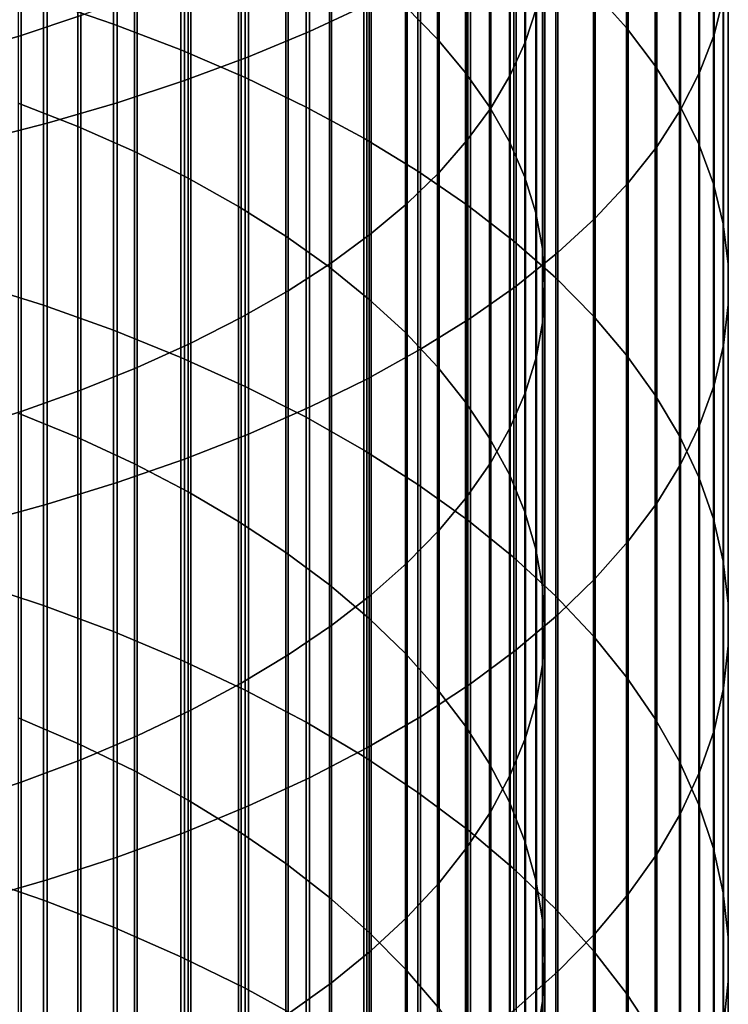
# Model space of a CAD drawing. Header units: metres. Extents: x -28 to 70, y -218 to 28.
# Tile 125 of 256: x 5.49 to 10.5, y -152.68 to -145.71. Entities that reach past the tile are written whole.
import ezdxf

# ---------------------------------------------------------------- set-up
doc = ezdxf.new("R2010")
doc.units = ezdxf.units.M
doc.layers.add('solid_10_261_432_XXX', color=7, linetype='CONTINUOUS')

msp = doc.modelspace()

# ---------------------------------------------------------------- linework, layer by layer
at = {"layer": 'solid_10_261_432_XXX'}
for points in [[(7.535316, -143.106842, 484.0737), (7.535316, -145.79834, 482.848602), (7.940866, -145.609467, 482.448364), (7.940866, -142.929062, 483.668427)], [(5.918155, -142.999008, 483.827881), (5.918155, -145.683777, 482.605835), (5.498151, -145.825684, 482.906555), (5.498151, -143.132584, 484.132385)], [(10.395164, -143.309296, 477.574219), (10.395164, -145.821625, 476.346008), (10.462755, -145.552307, 475.813812), (10.462755, -143.054749, 477.03479)], [(5.498151, -143.132584, 484.132385), (5.498151, -145.825684, 482.906555), (5.059506, -145.956924, 483.184662), (5.059506, -143.256104, 484.414001)], [(7.105137, -143.275009, 484.457092), (7.105137, -145.97702, 483.227234), (7.535316, -145.79834, 482.848602), (7.535316, -143.106842, 484.0737)], [(9.139276, -143.128021, 477.190094), (9.139276, -145.629837, 475.96701), (9.062361, -145.869217, 476.440033), (9.062361, -143.354279, 477.669525)], [(9.777374, -143.424896, 471.609955), (9.777374, -145.772858, 470.380829), (9.542647, -145.509903, 469.894928), (9.542647, -143.175446, 471.117004)], [(6.651737, -143.433044, 484.817352), (6.651737, -146.144913, 483.583008), (7.105137, -145.97702, 483.227234), (7.105137, -143.275009, 484.457092)], [(8.213237, -143.281631, 471.326843), (8.213237, -145.621841, 470.101776), (8.440577, -145.852707, 470.528381), (8.440577, -143.500656, 471.759644)], [(9.062361, -143.354279, 477.669525), (9.062361, -145.869217, 476.440033), (8.954721, -146.106171, 476.908264), (8.954721, -143.578232, 478.144104)], [(10.293597, -143.561783, 478.109253), (10.293597, -146.08876, 476.873901), (10.395164, -145.821625, 476.346008), (10.395164, -143.309296, 477.574219)], [(6.150862, -143.54451, 466.263214), (6.150862, -145.745087, 465.032837), (5.65451, -145.576294, 464.740479), (5.65451, -143.383835, 465.966309)], [(9.980146, -143.680023, 472.114075), (9.980146, -146.041763, 470.877716), (9.777374, -145.772858, 470.380829), (9.777374, -143.424896, 471.609955)], [(6.176596, -143.580399, 485.15329), (6.176596, -146.301468, 483.914764), (6.651737, -146.144913, 483.583008), (6.651737, -143.433044, 484.817352)], [(6.627111, -143.71843, 466.584595), (6.627111, -145.927795, 465.349274), (6.150862, -145.745087, 465.032837), (6.150862, -143.54451, 466.263214)], [(8.440577, -143.500656, 471.759644), (8.440577, -145.852707, 470.528381), (8.639299, -146.089478, 470.965881), (8.639299, -143.725281, 472.203522)], [(10.158388, -143.811386, 478.638153), (10.158388, -146.352844, 477.395721), (10.293597, -146.08876, 476.873901), (10.293597, -143.561783, 478.109253)], [(5.681269, -143.716614, 485.463837), (5.681269, -146.446182, 484.221405), (6.176596, -146.301468, 483.914764), (6.176596, -143.580399, 485.15329)], [(8.954721, -143.578232, 478.144104), (8.954721, -146.106171, 476.908264), (8.816721, -146.33989, 477.370117), (8.816721, -143.799133, 478.612213)], [(10.150299, -143.939941, 472.627686), (10.150299, -146.315735, 471.384003), (9.980146, -146.041763, 470.877716), (9.980146, -143.680023, 472.114075)], [(5.167373, -143.841232, 485.747925), (5.167373, -146.578583, 484.501984), (5.681269, -146.446182, 484.221405), (5.681269, -143.716614, 485.463837)], [(7.0817, -143.905014, 466.929352), (7.0817, -146.12381, 465.688782), (6.627111, -145.927795, 465.349274), (6.627111, -143.71843, 466.584595)], [(8.639299, -143.725281, 472.203522), (8.639299, -146.089478, 470.965881), (8.80873, -146.331345, 471.412842), (8.80873, -143.954742, 472.656952)], [(8.816721, -143.799133, 478.612213), (8.816721, -146.33989, 477.370117), (8.648828, -146.56958, 477.824005), (8.648828, -144.016235, 479.072266)], [(9.989978, -144.057281, 479.159241), (9.989978, -146.613007, 477.909821), (10.158388, -146.352844, 477.395721), (10.158388, -143.811386, 478.638153)], [(7.513144, -144.103653, 467.296417), (7.513144, -146.332489, 466.050232), (7.0817, -146.12381, 465.688782), (7.0817, -143.905014, 466.929352)], [(8.80873, -143.954742, 472.656952), (8.80873, -146.331345, 471.412842), (8.948297, -146.577499, 471.867676), (8.948297, -144.188278, 473.118408)], [(10.287278, -144.203842, 473.14917), (10.287278, -146.593903, 471.89798), (10.150299, -146.315735, 471.384003), (10.150299, -143.939941, 472.627686)], [(8.648828, -144.016235, 479.072266), (8.648828, -146.56958, 477.824005), (8.451611, -146.794479, 478.268402), (8.451611, -144.228806, 479.522675)], [(5.475811, -144.076096, 467.245483), (5.475811, -146.303528, 466.000061), (5.896819, -146.469147, 466.286926), (5.896819, -144.233749, 467.536804)], [(7.920033, -144.313705, 467.68454), (7.920033, -146.553146, 466.432434), (7.513144, -146.332489, 466.050232), (7.513144, -144.103653, 467.296417)], [(9.788918, -144.298676, 479.670746), (9.788918, -146.868393, 478.414459), (9.989978, -146.613007, 477.909821), (9.989978, -144.057281, 479.159241)], [(8.948297, -144.188278, 473.118408), (8.948297, -146.577499, 471.867676), (9.057523, -146.827103, 472.328918), (9.057523, -144.425079, 473.586365)], [(5.896819, -144.233749, 467.536804), (5.896819, -146.469147, 466.286926), (6.297833, -146.646744, 466.594543), (6.297833, -144.402786, 467.849182)], [(8.451611, -144.228806, 479.522675), (8.451611, -146.794479, 478.268402), (8.225739, -147.013809, 478.701813), (8.225739, -144.436111, 479.961975)], [(10.390635, -144.47084, 473.676758), (10.390635, -146.875336, 472.41803), (10.287278, -146.593903, 471.89798), (10.287278, -144.203842, 473.14917)], [(8.301037, -144.53447, 468.092499), (8.301037, -146.78508, 466.834137), (7.920033, -146.553146, 466.432434), (7.920033, -144.313705, 467.68454)], [(9.555864, -144.53476, 480.171021), (9.555864, -147.118179, 478.908051), (9.788918, -146.868393, 478.414459), (9.788918, -144.298676, 479.670746)], [(6.297833, -144.402786, 467.849182), (6.297833, -146.646744, 466.594543), (6.677495, -146.835709, 466.921814), (6.677495, -144.582657, 468.181549)], [(8.225739, -144.436111, 479.961975), (8.225739, -147.013809, 478.701813), (7.971979, -147.226837, 479.122772), (7.971979, -144.637451, 480.388641)], [(9.057523, -144.425079, 473.586365), (9.057523, -146.827103, 472.328918), (9.136041, -147.079315, 472.794952), (9.136041, -144.664352, 474.059174)], [(8.65491, -144.765259, 468.518951), (8.65491, -147.027527, 467.254059), (8.301037, -146.78508, 466.834137), (8.301037, -144.53447, 468.092499)], [(9.291579, -144.764771, 480.658447), (9.291579, -147.361542, 479.388947), (9.555864, -147.118179, 478.908051), (9.555864, -144.53476, 480.171021)], [(10.460032, -144.740067, 474.208771), (10.460032, -147.159119, 472.942413), (10.390635, -146.875336, 472.41803), (10.390635, -144.47084, 473.676758)], [(6.677495, -144.582657, 468.181549), (6.677495, -146.835709, 466.921814), (7.034518, -147.0354, 467.2677), (7.034518, -144.772751, 468.532776)], [(7.971979, -144.637451, 480.388641), (7.971979, -147.226837, 479.122772), (7.69119, -147.432831, 479.529816), (7.69119, -144.832153, 480.801208)], [(9.136041, -144.664352, 474.059174), (9.136041, -147.079315, 472.794952), (9.183583, -147.333267, 473.264221), (9.183583, -144.905289, 474.535248)], [(10.495243, -145.010635, 474.743439), (10.495243, -147.444321, 473.469452), (10.460032, -147.159119, 472.942413), (10.460032, -144.740067, 474.208771)], [(7.034518, -144.772751, 468.532776), (7.034518, -147.0354, 467.2677), (7.367691, -147.245132, 467.630981), (7.367691, -144.972397, 468.901703)], [(8.980496, -145.00528, 468.962463), (8.980496, -147.279678, 467.690796), (8.65491, -147.027527, 467.254059), (8.65491, -144.765259, 468.518951)], [(8.996925, -144.987976, 481.131409), (8.996925, -147.597687, 479.855591), (9.291579, -147.361542, 479.388947), (9.291579, -144.764771, 480.658447)], [(7.69119, -144.832153, 480.801208), (7.69119, -147.432831, 479.529816), (7.384325, -147.631088, 479.9216), (7.384325, -145.019547, 481.198303)], [(9.183583, -144.905289, 474.535248), (9.183583, -147.333267, 473.264221), (9.199989, -147.58812, 473.735138), (9.199989, -145.147049, 475.013)], [(7.384325, -145.019547, 481.198303), (7.384325, -147.631088, 479.9216), (7.052423, -147.820953, 480.296783), (7.052423, -145.199005, 481.578583)], [(7.367691, -144.972397, 468.901703), (7.367691, -147.245132, 467.630981), (7.675883, -147.464218, 468.010437), (7.675883, -145.180939, 469.287048)], [(8.672868, -145.203613, 481.588348), (8.672868, -147.825836, 480.306427), (8.996925, -147.597687, 479.855591), (8.996925, -144.987976, 481.131409)], [(9.276731, -145.253769, 469.421631), (9.276731, -147.540726, 468.142944), (8.980496, -147.279678, 467.690796), (8.980496, -145.00528, 468.962463)], [(10.496152, -145.281677, 475.279053), (10.496152, -147.730026, 473.997375), (10.495243, -147.444321, 473.469452), (10.495243, -145.010635, 474.743439)], [(9.199989, -145.147049, 475.013), (9.199989, -147.58812, 473.735138), (9.185204, -147.842987, 474.206085), (9.185204, -145.38884, 475.490814)], [(7.052423, -145.199005, 481.578583), (7.052423, -147.820953, 480.296783), (6.69661, -148.00177, 480.654083), (6.69661, -145.369904, 481.940735)], [(7.675883, -145.180939, 469.287048), (7.675883, -147.464218, 468.010437), (7.958051, -147.691895, 468.404785), (7.958051, -145.397659, 469.687531)], [(8.320464, -145.411011, 482.027832), (8.320464, -148.045258, 480.740021), (8.672868, -147.825836, 480.306427), (8.672868, -145.203613, 481.588348)], [(9.542647, -145.509903, 469.894928), (9.542647, -147.809799, 468.609009), (9.276731, -147.540726, 468.142944), (9.276731, -145.253769, 469.421631)], [(10.462755, -145.552307, 475.813812), (10.462755, -148.015289, 474.524475), (10.496152, -147.730026, 473.997375), (10.496152, -145.281677, 475.279053)], [(6.69661, -145.369904, 481.940735), (6.69661, -148.00177, 480.654083), (6.318093, -148.172928, 480.99231), (6.318093, -145.531677, 482.283539)], [(5.65451, -145.576294, 464.740479), (5.65451, -147.734146, 463.454681), (5.139678, -147.57251, 463.191711), (5.139678, -145.421967, 464.473145)], [(7.940866, -145.609467, 482.448364), (7.940866, -148.255234, 481.154938), (8.320464, -148.045258, 480.740021), (8.320464, -145.411011, 482.027832)], [(7.958051, -145.397659, 469.687531), (7.958051, -147.691895, 468.404785), (8.213237, -147.927399, 468.812683), (8.213237, -145.621841, 470.101776)], [(9.185204, -145.38884, 475.490814), (9.185204, -147.842987, 474.206085), (9.139276, -148.097, 474.675476), (9.139276, -145.629837, 475.96701)], [(9.777374, -145.772858, 470.380829), (9.777374, -148.086044, 469.087463), (9.542647, -147.809799, 468.609009), (9.542647, -145.509903, 469.894928)], [(6.150862, -145.745087, 465.032837), (6.150862, -147.910934, 463.742279), (5.65451, -147.734146, 463.454681), (5.65451, -145.576294, 464.740479)], [(6.318093, -145.531677, 482.283539), (6.318093, -148.172928, 480.99231), (5.918155, -148.333862, 481.310303), (5.918155, -145.683777, 482.605835)], [(10.395164, -145.821625, 476.346008), (10.395164, -148.299164, 475.049042), (10.462755, -148.015289, 474.524475), (10.462755, -145.552307, 475.813812)], [(7.535316, -145.79834, 482.848602), (7.535316, -148.455063, 481.549805), (7.940866, -148.255234, 481.154938), (7.940866, -145.609467, 482.448364)], [(8.213237, -145.621841, 470.101776), (8.213237, -147.927399, 468.812683), (8.440577, -148.169922, 469.232758), (8.440577, -145.852707, 470.528381)], [(9.139276, -145.629837, 475.96701), (9.139276, -148.097, 474.675476), (9.062361, -148.349319, 475.141724), (9.062361, -145.869217, 476.440033)], [(5.918155, -145.683777, 482.605835), (5.918155, -148.333862, 481.310303), (5.498151, -148.483994, 481.606995), (5.498151, -145.825684, 482.906555)], [(6.627111, -145.927795, 465.349274), (6.627111, -148.10228, 464.053558), (6.150862, -147.910934, 463.742279), (6.150862, -145.745087, 465.032837)], [(9.980146, -146.041763, 470.877716), (9.980146, -148.36853, 469.576752), (9.777374, -148.086044, 469.087463), (9.777374, -145.772858, 470.380829)], [(5.498151, -145.825684, 482.906555), (5.498151, -148.483994, 481.606995), (5.059506, -148.622849, 481.881348), (5.059506, -145.956924, 483.184662)], [(7.105137, -145.97702, 483.227234), (7.105137, -148.644104, 481.92337), (7.535316, -148.455063, 481.549805), (7.535316, -145.79834, 482.848602)], [(8.440577, -145.852707, 470.528381), (8.440577, -148.169922, 469.232758), (8.639299, -148.418655, 469.663574), (8.639299, -146.089478, 470.965881)], [(10.293597, -146.08876, 476.873901), (10.293597, -148.58075, 475.569366), (10.395164, -148.299164, 475.049042), (10.395164, -145.821625, 476.346008)], [(7.0817, -146.12381, 465.688782), (7.0817, -148.307571, 464.387543), (6.627111, -148.10228, 464.053558), (6.627111, -145.927795, 465.349274)], [(9.062361, -145.869217, 476.440033), (9.062361, -148.349319, 475.141724), (8.954721, -148.599091, 475.603241), (8.954721, -146.106171, 476.908264)], [(6.651737, -146.144913, 483.583008), (6.651737, -148.821732, 482.274384), (7.105137, -148.644104, 481.92337), (7.105137, -145.97702, 483.227234)], [(10.150299, -146.315735, 471.384003), (10.150299, -148.656372, 470.075287), (9.980146, -148.36853, 469.576752), (9.980146, -146.041763, 470.877716)], [(7.513144, -146.332489, 466.050232), (7.513144, -148.526138, 464.743073), (7.0817, -148.307571, 464.387543), (7.0817, -146.12381, 465.688782)], [(8.639299, -146.089478, 470.965881), (8.639299, -148.418655, 469.663574), (8.80873, -148.67276, 470.103699), (8.80873, -146.331345, 471.412842)], [(8.954721, -146.106171, 476.908264), (8.954721, -148.599091, 475.603241), (8.816721, -148.845444, 476.058472), (8.816721, -146.33989, 477.370117)], [(10.158388, -146.352844, 477.395721), (10.158388, -148.8591, 476.08371), (10.293597, -148.58075, 475.569366), (10.293597, -146.08876, 476.873901)], [(6.176596, -146.301468, 483.914764), (6.176596, -148.987381, 482.601685), (6.651737, -148.821732, 482.274384), (6.651737, -146.144913, 483.583008)], [(5.475811, -146.303528, 466.000061), (5.475811, -148.495804, 464.693756), (5.896819, -148.669266, 464.975952), (5.896819, -146.469147, 466.286926)], [(5.681269, -146.446182, 484.221405), (5.681269, -149.140488, 482.904236), (6.176596, -148.987381, 482.601685), (6.176596, -146.301468, 483.914764)], [(7.920033, -146.553146, 466.432434), (7.920033, -148.757248, 465.11908), (7.513144, -148.526138, 464.743073), (7.513144, -146.332489, 466.050232)], [(8.816721, -146.33989, 477.370117), (8.816721, -148.845444, 476.058472), (8.648828, -149.087555, 476.505859), (8.648828, -146.56958, 477.824005)], [(8.80873, -146.331345, 471.412842), (8.80873, -148.67276, 470.103699), (8.948297, -148.931351, 470.551605), (8.948297, -146.577499, 471.867676)], [(10.287278, -146.593903, 471.89798), (10.287278, -148.948578, 470.581421), (10.150299, -148.656372, 470.075287), (10.150299, -146.315735, 471.384003)], [(9.989978, -146.613007, 477.909821), (9.989978, -149.133331, 476.590454), (10.158388, -148.8591, 476.08371), (10.158388, -146.352844, 477.395721)], [(5.167373, -146.578583, 484.501984), (5.167373, -149.280563, 483.181061), (5.681269, -149.140488, 482.904236), (5.681269, -146.446182, 484.221405)], [(5.896819, -146.469147, 466.286926), (5.896819, -148.669266, 464.975952), (6.297833, -148.85527, 465.278534), (6.297833, -146.646744, 466.594543)], [(8.301037, -146.78508, 466.834137), (8.301037, -149.000168, 465.514252), (7.920033, -148.757248, 465.11908), (7.920033, -146.553146, 466.432434)], [(8.648828, -146.56958, 477.824005), (8.648828, -149.087555, 476.505859), (8.451611, -149.324615, 476.943909), (8.451611, -146.794479, 478.268402)], [(8.948297, -146.577499, 471.867676), (8.948297, -148.931351, 470.551605), (9.057523, -149.193573, 471.005768), (9.057523, -146.827103, 472.328918)], [(9.788918, -146.868393, 478.414459), (9.788918, -149.402527, 477.087891), (9.989978, -149.133331, 476.590454), (9.989978, -146.613007, 477.909821)], [(10.390635, -146.875336, 472.41803), (10.390635, -149.244247, 471.093536), (10.287278, -148.948578, 470.581421), (10.287278, -146.593903, 471.89798)], [(6.297833, -146.646744, 466.594543), (6.297833, -148.85527, 465.278534), (6.677495, -149.053177, 465.600494), (6.677495, -146.835709, 466.921814)], [(6.677495, -146.835709, 466.921814), (6.677495, -149.053177, 465.600494), (7.034518, -149.262329, 465.940735), (7.034518, -147.0354, 467.2677)], [(8.451611, -146.794479, 478.268402), (8.451611, -149.324615, 476.943909), (8.225739, -149.555801, 477.371094), (8.225739, -147.013809, 478.701813)], [(8.65491, -147.027527, 467.254059), (8.65491, -149.254074, 465.927307), (8.301037, -149.000168, 465.514252), (8.301037, -146.78508, 466.834137)], [(9.057523, -146.827103, 472.328918), (9.057523, -149.193573, 471.005768), (9.136041, -149.458527, 471.464691), (9.136041, -147.079315, 472.794952)], [(9.555864, -147.118179, 478.908051), (9.555864, -149.665817, 477.574402), (9.788918, -149.402527, 477.087891), (9.788918, -146.868393, 478.414459)], [(10.460032, -147.159119, 472.942413), (10.460032, -149.542358, 471.609894), (10.390635, -149.244247, 471.093536), (10.390635, -146.875336, 472.41803)], [(7.034518, -147.0354, 467.2677), (7.034518, -149.262329, 465.940735), (7.367691, -149.481995, 466.298096), (7.367691, -147.245132, 467.630981)], [(8.225739, -147.013809, 478.701813), (8.225739, -149.555801, 477.371094), (7.971979, -149.78035, 477.786011), (7.971979, -147.226837, 479.122772)], [(8.980496, -147.279678, 467.690796), (8.980496, -149.518173, 466.356934), (8.65491, -149.254074, 465.927307), (8.65491, -147.027527, 467.254059)], [(9.136041, -147.079315, 472.794952), (9.136041, -149.458527, 471.464691), (9.183583, -149.725327, 471.926788), (9.183583, -147.333267, 473.264221)], [(9.291579, -147.361542, 479.388947), (9.291579, -149.922333, 478.048401), (9.555864, -149.665817, 477.574402), (9.555864, -147.118179, 478.908051)], [(10.495243, -147.444321, 473.469452), (10.495243, -149.84198, 472.128845), (10.460032, -149.542358, 471.609894), (10.460032, -147.159119, 472.942413)], [(7.367691, -147.245132, 467.630981), (7.367691, -149.481995, 466.298096), (7.675883, -149.711441, 466.671387), (7.675883, -147.464218, 468.010437)], [(7.971979, -147.226837, 479.122772), (7.971979, -149.78035, 477.786011), (7.69119, -149.997482, 478.187256), (7.69119, -147.432831, 479.529816)], [(9.276731, -147.540726, 468.142944), (9.276731, -149.79158, 466.801727), (8.980496, -149.518173, 466.356934), (8.980496, -147.279678, 467.690796)], [(8.996925, -147.597687, 479.855591), (8.996925, -150.171249, 478.508362), (9.291579, -149.922333, 478.048401), (9.291579, -147.361542, 479.388947)], [(9.183583, -147.333267, 473.264221), (9.183583, -149.725327, 471.926788), (9.199989, -149.993042, 472.390503), (9.199989, -147.58812, 473.735138)], [(7.69119, -147.432831, 479.529816), (7.69119, -149.997482, 478.187256), (7.384325, -150.206467, 478.573425), (7.384325, -147.631088, 479.9216)], [(7.675883, -147.464218, 468.010437), (7.675883, -149.711441, 466.671387), (7.958051, -149.949905, 467.059296), (7.958051, -147.691895, 468.404785)], [(10.496152, -147.730026, 473.997375), (10.496152, -150.14212, 472.648712), (10.495243, -149.84198, 472.128845), (10.495243, -147.444321, 473.469452)], [(5.65451, -147.734146, 463.454681), (5.65451, -149.855743, 462.109894), (5.139678, -149.68692, 461.851501), (5.139678, -147.57251, 463.191711)], [(8.672868, -147.825836, 480.306427), (8.672868, -150.411743, 478.952728), (8.996925, -150.171249, 478.508362), (8.996925, -147.597687, 479.855591)], [(9.199989, -147.58812, 473.735138), (9.199989, -149.993042, 472.390503), (9.185204, -150.260788, 472.854248), (9.185204, -147.842987, 474.206085)], [(9.542647, -147.809799, 468.609009), (9.542647, -150.073395, 467.260193), (9.276731, -149.79158, 466.801727), (9.276731, -147.540726, 468.142944)], [(7.384325, -147.631088, 479.9216), (7.384325, -150.206467, 478.573425), (7.052423, -150.406586, 478.943207), (7.052423, -147.820953, 480.296783)], [(6.150862, -147.910934, 463.742279), (6.150862, -150.04039, 462.392517), (5.65451, -149.855743, 462.109894), (5.65451, -147.734146, 463.454681)], [(7.958051, -147.691895, 468.404785), (7.958051, -149.949905, 467.059296), (8.213237, -150.196564, 467.460571), (8.213237, -147.927399, 468.812683)], [(10.462755, -148.015289, 474.524475), (10.462755, -150.441803, 473.167755), (10.496152, -150.14212, 472.648712), (10.496152, -147.730026, 473.997375)], [(9.777374, -148.086044, 469.087463), (9.777374, -150.362717, 467.730865), (9.542647, -150.073395, 467.260193), (9.542647, -147.809799, 468.609009)], [(7.052423, -147.820953, 480.296783), (7.052423, -150.406586, 478.943207), (6.69661, -150.597183, 479.29541), (6.69661, -148.00177, 480.654083)], [(8.320464, -148.045258, 480.740021), (8.320464, -150.643021, 479.380127), (8.672868, -150.411743, 478.952728), (8.672868, -147.825836, 480.306427)], [(9.185204, -147.842987, 474.206085), (9.185204, -150.260788, 472.854248), (9.139276, -150.527649, 473.316467), (9.139276, -148.097, 474.675476)], [(6.627111, -148.10228, 464.053558), (6.627111, -150.24025, 462.698425), (6.150862, -150.04039, 462.392517), (6.150862, -147.910934, 463.742279)], [(8.213237, -147.927399, 468.812683), (8.213237, -150.196564, 467.460571), (8.440577, -150.450577, 467.873779), (8.440577, -148.169922, 469.232758)], [(6.69661, -148.00177, 480.654083), (6.69661, -150.597183, 479.29541), (6.318093, -150.777603, 479.628784), (6.318093, -148.172928, 480.99231)], [(10.395164, -148.299164, 475.049042), (10.395164, -150.740021, 473.684296), (10.462755, -150.441803, 473.167755), (10.462755, -148.015289, 474.524475)], [(7.940866, -148.255234, 481.154938), (7.940866, -150.864349, 479.789093), (8.320464, -150.643021, 479.380127), (8.320464, -148.045258, 480.740021)], [(9.980146, -148.36853, 469.576752), (9.980146, -150.658585, 468.212189), (9.777374, -150.362717, 467.730865), (9.777374, -148.086044, 469.087463)], [(7.0817, -148.307571, 464.387543), (7.0817, -150.454666, 463.026611), (6.627111, -150.24025, 462.698425), (6.627111, -148.10228, 464.053558)], [(9.139276, -148.097, 474.675476), (9.139276, -150.527649, 473.316467), (9.062361, -150.792725, 473.775574), (9.062361, -148.349319, 475.141724)], [(6.318093, -148.172928, 480.99231), (6.318093, -150.777603, 479.628784), (5.918155, -150.947235, 479.94223), (5.918155, -148.333862, 481.310303)], [(8.440577, -148.169922, 469.232758), (8.440577, -150.450577, 467.873779), (8.639299, -150.71109, 468.297607), (8.639299, -148.418655, 469.663574)], [(7.535316, -148.455063, 481.549805), (7.535316, -151.074982, 480.178314), (7.940866, -150.864349, 479.789093), (7.940866, -148.255234, 481.154938)], [(10.293597, -148.58075, 475.569366), (10.293597, -151.035843, 474.196655), (10.395164, -150.740021, 473.684296), (10.395164, -148.299164, 475.049042)], [(5.918155, -148.333862, 481.310303), (5.918155, -150.947235, 479.94223), (5.498151, -151.105484, 480.23468), (5.498151, -148.483994, 481.606995)], [(7.513144, -148.526138, 464.743073), (7.513144, -150.682938, 463.376007), (7.0817, -150.454666, 463.026611), (7.0817, -148.307571, 464.387543)], [(9.062361, -148.349319, 475.141724), (9.062361, -150.792725, 473.775574), (8.954721, -151.055099, 474.230042), (8.954721, -148.599091, 475.603241)], [(10.150299, -148.656372, 470.075287), (10.150299, -150.960037, 468.702606), (9.980146, -150.658585, 468.212189), (9.980146, -148.36853, 469.576752)], [(8.639299, -148.418655, 469.663574), (8.639299, -150.71109, 468.297607), (8.80873, -150.977219, 468.73053), (8.80873, -148.67276, 470.103699)], [(5.498151, -148.483994, 481.606995), (5.498151, -151.105484, 480.23468), (5.059506, -151.251846, 480.505096), (5.059506, -148.622849, 481.881348)], [(5.475811, -148.495804, 464.693756), (5.475811, -150.65126, 463.327545), (5.896819, -150.832428, 463.604828), (5.896819, -148.669266, 464.975952)], [(7.105137, -148.644104, 481.92337), (7.105137, -151.274246, 480.546509), (7.535316, -151.074982, 480.178314), (7.535316, -148.455063, 481.549805)], [(7.920033, -148.757248, 465.11908), (7.920033, -150.924316, 463.745483), (7.513144, -150.682938, 463.376007), (7.513144, -148.526138, 464.743073)], [(6.651737, -148.821732, 482.274384), (6.651737, -151.461487, 480.892487), (7.105137, -151.274246, 480.546509), (7.105137, -148.644104, 481.92337)], [(8.954721, -148.599091, 475.603241), (8.954721, -151.055099, 474.230042), (8.816721, -151.313904, 474.678314), (8.816721, -148.845444, 476.058472)], [(10.158388, -148.8591, 476.08371), (10.158388, -151.328262, 474.703156), (10.293597, -151.035843, 474.196655), (10.293597, -148.58075, 475.569366)], [(5.896819, -148.669266, 464.975952), (5.896819, -150.832428, 463.604828), (6.297833, -151.026703, 463.902191), (6.297833, -148.85527, 465.278534)], [(8.80873, -148.67276, 470.103699), (8.80873, -150.977219, 468.73053), (8.948297, -151.248047, 469.171143), (8.948297, -148.931351, 470.551605)], [(10.287278, -148.948578, 470.581421), (10.287278, -151.266098, 469.2005), (10.150299, -150.960037, 468.702606), (10.150299, -148.656372, 470.075287)], [(8.301037, -149.000168, 465.514252), (8.301037, -151.178024, 464.13382), (7.920033, -150.924316, 463.745483), (7.920033, -148.757248, 465.11908)], [(6.176596, -148.987381, 482.601685), (6.176596, -151.636078, 481.215118), (6.651737, -151.461487, 480.892487), (6.651737, -148.821732, 482.274384)], [(6.297833, -148.85527, 465.278534), (6.297833, -151.026703, 463.902191), (6.677495, -151.233398, 464.218567), (6.677495, -149.053177, 465.600494)], [(8.816721, -148.845444, 476.058472), (8.816721, -151.313904, 474.678314), (8.648828, -151.568268, 475.118835), (8.648828, -149.087555, 476.505859)], [(9.989978, -149.133331, 476.590454), (9.989978, -151.616348, 475.202148), (10.158388, -151.328262, 474.703156), (10.158388, -148.8591, 476.08371)], [(5.681269, -149.140488, 482.904236), (5.681269, -151.79747, 481.513336), (6.176596, -151.636078, 481.215118), (6.176596, -148.987381, 482.601685)], [(8.948297, -148.931351, 470.551605), (8.948297, -151.248047, 469.171143), (9.057523, -151.52269, 469.61792), (9.057523, -149.193573, 471.005768)], [(10.390635, -149.244247, 471.093536), (10.390635, -151.575745, 469.704254), (10.287278, -151.266098, 469.2005), (10.287278, -148.948578, 470.581421)], [(6.677495, -149.053177, 465.600494), (6.677495, -151.233398, 464.218567), (7.034518, -151.451843, 464.552917), (7.034518, -149.262329, 465.940735)], [(8.65491, -149.254074, 465.927307), (8.65491, -151.443237, 464.539734), (8.301037, -151.178024, 464.13382), (8.301037, -149.000168, 465.514252)], [(8.648828, -149.087555, 476.505859), (8.648828, -151.568268, 475.118835), (8.451611, -151.817291, 475.550201), (8.451611, -149.324615, 476.943909)], [(9.788918, -149.402527, 477.087891), (9.788918, -151.899155, 475.691956), (9.989978, -151.616348, 475.202148), (9.989978, -149.133331, 476.590454)], [(5.167373, -149.280563, 483.181061), (5.167373, -151.945129, 481.786194), (5.681269, -151.79747, 481.513336), (5.681269, -149.140488, 482.904236)], [(9.057523, -149.193573, 471.005768), (9.057523, -151.52269, 469.61792), (9.136041, -151.800186, 470.069366), (9.136041, -149.458527, 471.464691)], [(7.034518, -149.262329, 465.940735), (7.034518, -151.451843, 464.552917), (7.367691, -151.681274, 464.904083), (7.367691, -149.481995, 466.298096)], [(8.980496, -149.518173, 466.356934), (8.980496, -151.719055, 464.961914), (8.65491, -151.443237, 464.539734), (8.65491, -149.254074, 465.927307)], [(10.460032, -149.542358, 471.609894), (10.460032, -151.887985, 470.212219), (10.390635, -151.575745, 469.704254), (10.390635, -149.244247, 471.093536)], [(8.451611, -149.324615, 476.943909), (8.451611, -151.817291, 475.550201), (8.225739, -152.060165, 475.970856), (8.225739, -149.555801, 477.371094)], [(9.555864, -149.665817, 477.574402), (9.555864, -152.175751, 476.171051), (9.788918, -151.899155, 475.691956), (9.788918, -149.402527, 477.087891)], [(7.367691, -149.481995, 466.298096), (7.367691, -151.681274, 464.904083), (7.675883, -151.920929, 465.270905), (7.675883, -149.711441, 466.671387)], [(9.136041, -149.458527, 471.464691), (9.136041, -151.800186, 470.069366), (9.183583, -152.079605, 470.523926), (9.183583, -149.725327, 471.926788)], [(9.276731, -149.79158, 466.801727), (9.276731, -152.004623, 465.398987), (8.980496, -151.719055, 464.961914), (8.980496, -149.518173, 466.356934)], [(10.495243, -149.84198, 472.128845), (10.495243, -152.201797, 470.722717), (10.460032, -151.887985, 470.212219), (10.460032, -149.542358, 471.609894)], [(8.225739, -149.555801, 477.371094), (8.225739, -152.060165, 475.970856), (7.971979, -152.296066, 476.379425), (7.971979, -149.78035, 477.786011)], [(5.65451, -149.855743, 462.109894), (5.65451, -151.939484, 460.707184), (5.139678, -151.763596, 460.453522), (5.139678, -149.68692, 461.851501)], [(9.291579, -149.922333, 478.048401), (9.291579, -152.445221, 476.637787), (9.555864, -152.175751, 476.171051), (9.555864, -149.665817, 477.574402)], [(7.675883, -149.711441, 466.671387), (7.675883, -151.920929, 465.270905), (7.958051, -152.169983, 465.6521), (7.958051, -149.949905, 467.059296)], [(9.183583, -149.725327, 471.926788), (9.183583, -152.079605, 470.523926), (9.199989, -152.360001, 470.980072), (9.199989, -149.993042, 472.390503)], [(7.971979, -149.78035, 477.786011), (7.971979, -152.296066, 476.379425), (7.69119, -152.52417, 476.774506), (7.69119, -149.997482, 478.187256)], [(9.542647, -150.073395, 467.260193), (9.542647, -152.298965, 465.849518), (9.276731, -152.004623, 465.398987), (9.276731, -149.79158, 466.801727)], [(6.150862, -150.04039, 462.392517), (6.150862, -152.131851, 460.984619), (5.65451, -151.939484, 460.707184), (5.65451, -149.855743, 462.109894)], [(10.496152, -150.14212, 472.648712), (10.496152, -152.516144, 471.2341), (10.495243, -152.201797, 470.722717), (10.495243, -149.84198, 472.128845)], [(7.958051, -149.949905, 467.059296), (7.958051, -152.169983, 465.6521), (8.213237, -152.427597, 466.046417), (8.213237, -150.196564, 467.460571)], [(8.996925, -150.171249, 478.508362), (8.996925, -152.706726, 477.090729), (9.291579, -152.445221, 476.637787), (9.291579, -149.922333, 478.048401)], [(6.627111, -150.24025, 462.698425), (6.627111, -152.340057, 461.284882), (6.150862, -152.131851, 460.984619), (6.150862, -150.04039, 462.392517)], [(7.69119, -149.997482, 478.187256), (7.69119, -152.52417, 476.774506), (7.384325, -152.743713, 477.154785), (7.384325, -150.206467, 478.573425)], [(9.199989, -149.993042, 472.390503), (9.199989, -152.360001, 470.980072), (9.185204, -152.640427, 471.436279), (9.185204, -150.260788, 472.854248)], [(9.777374, -150.362717, 467.730865), (9.777374, -152.601151, 466.312042), (9.542647, -152.298965, 465.849518), (9.542647, -150.073395, 467.260193)], [(8.672868, -150.411743, 478.952728), (8.672868, -152.959366, 477.52832), (8.996925, -152.706726, 477.090729), (8.996925, -150.171249, 478.508362)], [(10.462755, -150.441803, 473.167755), (10.462755, -152.830002, 471.74469), (10.496152, -152.516144, 471.2341), (10.496152, -150.14212, 472.648712)], [(7.0817, -150.454666, 463.026611), (7.0817, -152.563431, 461.607056), (6.627111, -152.340057, 461.284882), (6.627111, -150.24025, 462.698425)], [(7.384325, -150.206467, 478.573425), (7.384325, -152.743713, 477.154785), (7.052423, -152.953949, 477.518921), (7.052423, -150.406586, 478.943207)], [(8.213237, -150.196564, 467.460571), (8.213237, -152.427597, 466.046417), (8.440577, -152.692902, 466.452484), (8.440577, -150.450577, 467.873779)], [(9.185204, -150.260788, 472.854248), (9.185204, -152.640427, 471.436279), (9.139276, -152.919922, 471.890961), (9.139276, -150.527649, 473.316467)], [(9.980146, -150.658585, 468.212189), (9.980146, -152.910172, 466.785034), (9.777374, -152.601151, 466.312042), (9.777374, -150.362717, 467.730865)], [(7.052423, -150.406586, 478.943207), (7.052423, -152.953949, 477.518921), (6.69661, -153.154175, 477.865753), (6.69661, -150.597183, 479.29541)], [(7.513144, -150.682938, 463.376007), (7.513144, -152.801254, 461.950012), (7.0817, -152.563431, 461.607056), (7.0817, -150.454666, 463.026611)], [(8.320464, -150.643021, 479.380127), (8.320464, -153.202332, 477.949158), (8.672868, -152.959366, 477.52832), (8.672868, -150.411743, 478.952728)], [(8.440577, -150.450577, 467.873779), (8.440577, -152.692902, 466.452484), (8.639299, -152.964996, 466.868958), (8.639299, -150.71109, 468.297607)], [(10.395164, -150.740021, 473.684296), (10.395164, -153.142365, 472.252838), (10.462755, -152.830002, 471.74469), (10.462755, -150.441803, 473.167755)], [(9.139276, -150.527649, 473.316467), (9.139276, -152.919922, 471.890961), (9.062361, -153.19754, 472.342621), (9.062361, -150.792725, 473.775574)], [(6.69661, -150.597183, 479.29541), (6.69661, -153.154175, 477.865753), (6.318093, -153.343719, 478.194031), (6.318093, -150.777603, 479.628784)], [(5.475811, -150.65126, 463.327545), (5.475811, -152.76825, 461.902435), (5.896819, -152.957001, 462.174652), (5.896819, -150.832428, 463.604828)], [(7.940866, -150.864349, 479.789093), (7.940866, -153.434845, 478.351868), (8.320464, -153.202332, 477.949158), (8.320464, -150.643021, 479.380127)], [(10.150299, -150.960037, 468.702606), (10.150299, -153.225021, 467.266968), (9.980146, -152.910172, 466.785034), (9.980146, -150.658585, 468.212189)], [(7.920033, -150.924316, 463.745483), (7.920033, -153.052719, 462.312683), (7.513144, -152.801254, 461.950012), (7.513144, -150.682938, 463.376007)], [(8.639299, -150.71109, 468.297607), (8.639299, -152.964996, 466.868958), (8.80873, -153.24295, 467.294403), (8.80873, -150.977219, 468.73053)], [(6.318093, -150.777603, 479.628784), (6.318093, -153.343719, 478.194031), (5.918155, -153.521912, 478.502655), (5.918155, -150.947235, 479.94223)], [(9.062361, -150.792725, 473.775574), (9.062361, -153.19754, 472.342621), (8.954721, -153.472351, 472.789673), (8.954721, -151.055099, 474.230042)], [(10.293597, -151.035843, 474.196655), (10.293597, -153.452179, 472.756836), (10.395164, -153.142365, 472.252838), (10.395164, -150.740021, 473.684296)], [(5.896819, -150.832428, 463.604828), (5.896819, -152.957001, 462.174652), (6.297833, -153.159378, 462.466522), (6.297833, -151.026703, 463.902191)], [(7.535316, -151.074982, 480.178314), (7.535316, -153.656128, 478.735138), (7.940866, -153.434845, 478.351868), (7.940866, -150.864349, 479.789093)], [(8.301037, -151.178024, 464.13382), (8.301037, -153.317032, 462.693878), (7.920033, -153.052719, 462.312683), (7.920033, -150.924316, 463.745483)], [(5.918155, -150.947235, 479.94223), (5.918155, -153.521912, 478.502655), (5.498151, -153.688171, 478.790649), (5.498151, -151.105484, 480.23468)], [(8.80873, -150.977219, 468.73053), (8.80873, -153.24295, 467.294403), (8.948297, -153.525833, 467.727386), (8.948297, -151.248047, 469.171143)], [(10.287278, -151.266098, 469.2005), (10.287278, -153.544678, 467.756226), (10.150299, -153.225021, 467.266968), (10.150299, -150.960037, 468.702606)], [(6.297833, -151.026703, 463.902191), (6.297833, -153.159378, 462.466522), (6.677495, -153.374725, 462.7771), (6.677495, -151.233398, 464.218567)], [(7.105137, -151.274246, 480.546509), (7.105137, -153.865463, 479.097717), (7.535316, -153.656128, 478.735138), (7.535316, -151.074982, 480.178314)], [(8.954721, -151.055099, 474.230042), (8.954721, -153.472351, 472.789673), (8.816721, -153.743408, 473.230621), (8.816721, -151.313904, 474.678314)], [(10.158388, -151.328262, 474.703156), (10.158388, -153.758438, 473.255096), (10.293597, -153.452179, 472.756836), (10.293597, -151.035843, 474.196655)], [(5.498151, -151.105484, 480.23468), (5.498151, -153.688171, 478.790649), (5.059506, -153.841919, 479.056946), (5.059506, -151.251846, 480.505096)], [(8.65491, -151.443237, 464.539734), (8.65491, -153.593323, 463.092346), (8.301037, -153.317032, 462.693878), (8.301037, -151.178024, 464.13382)], [(6.651737, -151.461487, 480.892487), (6.651737, -154.062149, 479.438385), (7.105137, -153.865463, 479.097717), (7.105137, -151.274246, 480.546509)], [(6.677495, -151.233398, 464.218567), (6.677495, -153.374725, 462.7771), (7.034518, -153.602295, 463.105286), (7.034518, -151.451843, 464.552917)], [(8.948297, -151.248047, 469.171143), (8.948297, -153.525833, 467.727386), (9.057523, -153.812668, 468.166412), (9.057523, -151.52269, 469.61792)], [(10.390635, -151.575745, 469.704254), (10.390635, -153.868088, 468.251251), (10.287278, -153.544678, 467.756226), (10.287278, -151.266098, 469.2005)], [(8.816721, -151.313904, 474.678314), (8.816721, -153.743408, 473.230621), (8.648828, -154.009811, 473.664001), (8.648828, -151.568268, 475.118835)], [(9.989978, -151.616348, 475.202148), (9.989978, -154.060165, 473.745941), (10.158388, -153.758438, 473.255096), (10.158388, -151.328262, 474.703156)], [(6.176596, -151.636078, 481.215118), (6.176596, -154.245575, 479.756104), (6.651737, -154.062149, 479.438385), (6.651737, -151.461487, 480.892487)], [(7.034518, -151.451843, 464.552917), (7.034518, -153.602295, 463.105286), (7.367691, -153.841324, 463.450012), (7.367691, -151.681274, 464.904083)], [(8.980496, -151.719055, 464.961914), (8.980496, -153.880676, 463.506775), (8.65491, -153.593323, 463.092346), (8.65491, -151.443237, 464.539734)], [(8.648828, -151.568268, 475.118835), (8.648828, -154.009811, 473.664001), (8.451611, -154.27063, 474.088318), (8.451611, -151.817291, 475.550201)], [(9.057523, -151.52269, 469.61792), (9.057523, -153.812668, 468.166412), (9.136041, -154.102509, 468.610046), (9.136041, -151.800186, 470.069366)], [(5.681269, -151.79747, 481.513336), (5.681269, -154.415115, 480.049744), (6.176596, -154.245575, 479.756104), (6.176596, -151.636078, 481.215118)], [(9.788918, -151.899155, 475.691956), (9.788918, -154.356354, 474.227783), (9.989978, -154.060165, 473.745941), (9.989978, -151.616348, 475.202148)], [(10.460032, -151.887985, 470.212219), (10.460032, -154.194214, 468.750427), (10.390635, -153.868088, 468.251251), (10.390635, -151.575745, 469.704254)], [(7.367691, -151.681274, 464.904083), (7.367691, -153.841324, 463.450012), (7.675883, -154.090988, 463.810089), (7.675883, -151.920929, 465.270905)], [(5.65451, -151.939484, 460.707184), (5.65451, -153.98378, 459.247589), (5.139678, -153.80098, 458.998871), (5.139678, -151.763596, 460.453522)], [(9.276731, -152.004623, 465.398987), (9.276731, -154.178162, 463.935822), (8.980496, -153.880676, 463.506775), (8.980496, -151.719055, 464.961914)], [(5.167373, -151.945129, 481.786194), (5.167373, -154.570236, 480.31842), (5.681269, -154.415115, 480.049744), (5.681269, -151.79747, 481.513336)], [(8.451611, -151.817291, 475.550201), (8.451611, -154.27063, 474.088318), (8.225739, -154.525009, 474.502136), (8.225739, -152.060165, 475.970856)], [(9.136041, -151.800186, 470.069366), (9.136041, -154.102509, 468.610046), (9.183583, -154.394348, 469.056732), (9.183583, -152.079605, 470.523926)], [(9.555864, -152.175751, 476.171051), (9.555864, -154.646042, 474.699066), (9.788918, -154.356354, 474.227783), (9.788918, -151.899155, 475.691956)], [(10.495243, -152.201797, 470.722717), (10.495243, -154.521973, 469.252075), (10.460032, -154.194214, 468.750427), (10.460032, -151.887985, 470.212219)], [(6.150862, -152.131851, 460.984619), (6.150862, -154.183716, 459.519592), (5.65451, -153.98378, 459.247589), (5.65451, -151.939484, 460.707184)], [(7.675883, -151.920929, 465.270905), (7.675883, -154.090988, 463.810089), (7.958051, -154.350449, 464.184265), (7.958051, -152.169983, 465.6521)], [(9.542647, -152.298965, 465.849518), (9.542647, -154.484818, 464.378082), (9.276731, -154.178162, 463.935822), (9.276731, -152.004623, 465.398987)], [(8.225739, -152.060165, 475.970856), (8.225739, -154.525009, 474.502136), (7.971979, -154.772064, 474.904053), (7.971979, -152.296066, 476.379425)], [(9.183583, -152.079605, 470.523926), (9.183583, -154.394348, 469.056732), (9.199989, -154.68721, 469.505005), (9.199989, -152.360001, 470.980072)], [(6.627111, -152.340057, 461.284882), (6.627111, -154.400116, 459.814026), (6.150862, -154.183716, 459.519592), (6.150862, -152.131851, 460.984619)], [(7.958051, -152.169983, 465.6521), (7.958051, -154.350449, 464.184265), (8.213237, -154.618835, 464.57135), (8.213237, -152.427597, 466.046417)], [(9.291579, -152.445221, 476.637787), (9.291579, -154.928284, 475.158203), (9.555864, -154.646042, 474.699066), (9.555864, -152.175751, 476.171051)], [(10.496152, -152.516144, 471.2341), (10.496152, -154.850281, 469.754608), (10.495243, -154.521973, 469.252075), (10.495243, -152.201797, 470.722717)], [(7.971979, -152.296066, 476.379425), (7.971979, -154.772064, 474.904053), (7.69119, -155.010956, 475.292694), (7.69119, -152.52417, 476.774506)], [(9.777374, -152.601151, 466.312042), (9.777374, -154.799622, 464.832092), (9.542647, -154.484818, 464.378082), (9.542647, -152.298965, 465.849518)], [(7.0817, -152.563431, 461.607056), (7.0817, -154.632294, 460.129913), (6.627111, -154.400116, 459.814026), (6.627111, -152.340057, 461.284882)], [(9.199989, -152.360001, 470.980072), (9.199989, -154.68721, 469.505005), (9.185204, -154.980087, 469.953278), (9.185204, -152.640427, 471.436279)], [(8.213237, -152.427597, 466.046417), (8.213237, -154.618835, 464.57135), (8.440577, -154.895218, 464.96994), (8.440577, -152.692902, 466.452484)], [(8.996925, -152.706726, 477.090729), (8.996925, -155.202164, 475.60376), (9.291579, -154.928284, 475.158203), (9.291579, -152.445221, 476.637787)], [(7.69119, -152.52417, 476.774506), (7.69119, -155.010956, 475.292694), (7.384325, -155.240906, 475.666779), (7.384325, -152.743713, 477.154785)], [(10.462755, -152.830002, 471.74469), (10.462755, -155.178101, 470.256378), (10.496152, -154.850281, 469.754608), (10.496152, -152.516144, 471.2341)], [(7.513144, -152.801254, 461.950012), (7.513144, -154.879456, 460.466187), (7.0817, -154.632294, 460.129913), (7.0817, -152.563431, 461.607056)], [(9.980146, -152.910172, 466.785034), (9.980146, -155.121567, 465.296387), (9.777374, -154.799622, 464.832092), (9.777374, -152.601151, 466.312042)], [(9.185204, -152.640427, 471.436279), (9.185204, -154.980087, 469.953278), (9.139276, -155.272003, 470.400116), (9.139276, -152.919922, 471.890961)]]:
    msp.add_3dface(points, dxfattribs=at)

doc.saveas('drawing.dxf')
